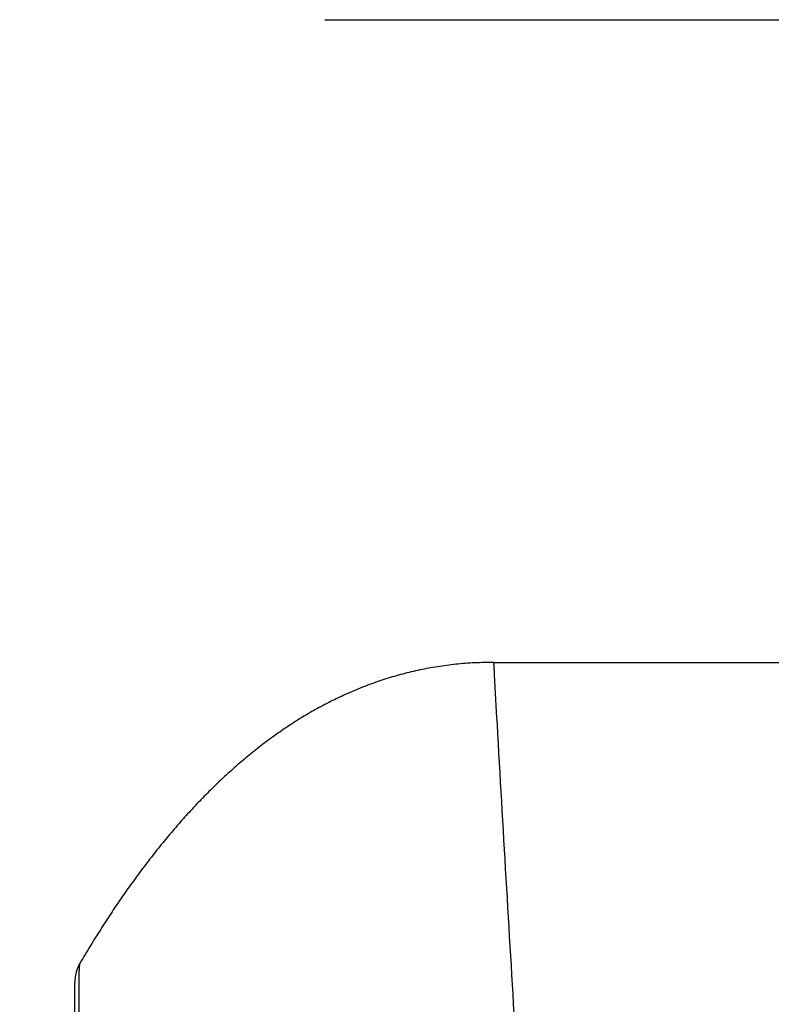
# Model space of a CAD drawing. Header units: millimetres. Extents: x 0 to 1300, y 0 to 891.
# Tile 82 of 127: x 353.5 to 363.09, y 455.94 to 468.5. Entities that reach past the tile are written whole.
import ezdxf

# ---------------------------------------------------------------- set-up
doc = ezdxf.new("R2010")
doc.units = ezdxf.units.MM
doc.header["$LTSCALE"] = 0.545669
doc.layers.add('NoLayerName_001', color=7, linetype='Continuous')
doc.styles.get("Standard").update_dxf_attribs({"font": 'txt', "bigfont": 'extfont2'})
doc.dimstyles.get("Standard").update_dxf_attribs({"dimtxt": 2.5, "dimasz": 2.5, "dimexe": 1, "dimexo": 1, "dimtad": 1, "dimdec": 3, "dimzin": 0, "dimdsep": 46, "dimtxsty": 'Standard', "dimcen": 2.5, "dimadec": 3, "dimazin": 0, "dimtfac": 0.75, "dimtdec": 3, "dimtmove": 0, "dimatfit": 3, "dimfxl": 1, "dimarcsym": 0})

# ---------------------------------------------------------------- blocks, each defined once
blk = doc.blocks.new('_OPEN30')
at = {"color": 0, "linetype": 'ByBlock', "lineweight": -2}
for p, q in [((-1, 0.267949), (0, 0)), ((0, 0), (-1, -0.267949)), ((0, 0), (-1, 0))]:
    blk.add_line(p, q, dxfattribs=at)
blk = doc.blocks.new('*D30')
at = {"layer": 'Defpoints', "color": 0}
for p in [(337.5, 522.5), (510, 495), (337.5, 368.708)]:
    blk.add_point(p, dxfattribs=at)
at = {"layer": 'NoLayerName_001', "color": 0, "linetype": 'Continuous', "lineweight": 13}
for p, q in [((337.5, 519.5), (337.5, 365.708)), ((510, 492), (510, 365.708)), ((505.5, 368.708), (342, 368.708))]:
    blk.add_line(p, q, dxfattribs=at)
at = {"layer": 'NoLayerName_001', "color": 0, "lineweight": 13, "xscale": 4.5, "yscale": 4.5, "zscale": 4.5, "rotation": 180}
blk.add_blockref('_OPEN30', (337.5, 368.708), dxfattribs=at)
at = {"layer": 'NoLayerName_001', "color": 0, "lineweight": 13, "xscale": 4.5, "yscale": 4.5, "zscale": 4.5}
blk.add_blockref('_OPEN30', (510, 368.708), dxfattribs=at)
at = {"layer": 'NoLayerName_001', "color": 0, "lineweight": 13, "insert": (423.75, 378.003), "char_height": 10.5, "attachment_point": 5}
blk.add_mtext('\\W0.8000;１７３', dxfattribs=at)

msp = doc.modelspace()

# ---------------------------------------------------------------- linework, layer by layer
at = {"layer": 'NoLayerName_001', "color": 7, "linetype": 'Continuous', "lineweight": 25}
msp.add_line((357.3931, 468.5), (398.6069, 468.5), dxfattribs=at)
at = {"layer": 'NoLayerName_001', "color": 60, "linetype": 'Continuous', "lineweight": 25}
for p, q in [((359.5505, 460.3), (366.1193, 460.3)), ((354.2005, 430.3112), (354.2005, 456.2148))]:
    msp.add_line(p, q, dxfattribs=at)
msp.add_arc((354.7005, 456.2148), 0.5, 149.48826, 179.99977, dxfattribs=at)
for points, knots in [([(359.5505, 460.3), (359.4685, 460.2979), (359.3064, 460.2969), (359.067, 460.2771), (358.8343, 460.2472), (358.6081, 460.2056), (358.388, 460.1535), (358.1738, 460.0912), (357.9652, 460.0194), (357.7618, 459.9386), (357.5633, 459.8493), (357.3696, 459.7518), (357.1806, 459.6463), (356.9959, 459.5332), (356.8156, 459.4127), (356.6393, 459.2851), (356.4669, 459.1509), (356.2983, 459.0102), (356.1333, 458.8632), (355.9718, 458.7102), (355.8136, 458.5514), (355.6588, 458.3869), (355.5071, 458.217), (355.3585, 458.0417), (355.2129, 457.8614), (355.0701, 457.6761), (354.93, 457.486), (354.7927, 457.2913), (354.6579, 457.0921), (354.5258, 456.8884), (354.3958, 456.6806), (354.3122, 456.5394), (354.2697, 456.4687)], [0, 0, 0, 0, 0.2461978, 0.4859608, 0.7202088, 0.9498169, 1.1756065, 1.3983375, 1.6187018, 1.8373188, 2.0547218, 2.2713736, 2.4876947, 2.7040642, 2.9208189, 3.1382539, 3.3566229, 3.5761415, 3.7970032, 4.0193821, 4.2434286, 4.4692702, 4.6970126, 4.9267409, 5.1585205, 5.3924049, 5.6284498, 5.8667028, 6.1072002, 6.3499677, 6.5950213, 6.8423677, 6.8423677, 6.8423677, 6.8423677]), ([(359.9868, 452.6839), (359.9608, 453.1567), (359.9084, 454.1198), (359.7794, 456.396), (359.6546, 458.4089), (359.572, 459.9499), (359.5576, 460.195), (359.5545, 460.2475), (359.5518, 460.2825), (359.5505, 460.3)], [0, 0, 0, 0, 1.4204983, 2.8936076, 6.839435, 7.4707675, 7.5233784, 7.5759882, 7.6285913, 7.6285913, 7.6285913, 7.6285913]), ([(354.2548, 456.1328), (354.2549, 456.1428), (354.2549, 456.1603), (354.2551, 456.1852), (354.2552, 456.2077), (354.2554, 456.2277), (354.2556, 456.2451), (354.2558, 456.2601), (354.2561, 456.2751), (354.2563, 456.29), (354.2566, 456.305), (354.2569, 456.3175), (354.2572, 456.3275), (354.2574, 456.3349), (354.2576, 456.3424), (354.2578, 456.3499), (354.2581, 456.3574), (354.2584, 456.3649), (354.2587, 456.3723), (354.259, 456.3798), (354.2594, 456.3873), (354.2597, 456.3948), (354.2602, 456.4023), (354.2607, 456.4097), (354.2612, 456.4172), (354.2618, 456.4247), (354.2625, 456.4321), (354.2633, 456.4395), (354.2642, 456.447), (354.2655, 456.4543), (354.2667, 456.4618), (354.2688, 456.4664), (354.2697, 456.4687)], [0, 0, 0, 0, 0.02994424, 0.05240265, 0.07486101, 0.09731914, 0.11229103, 0.12726274, 0.14223424, 0.15720569, 0.17217747, 0.18715004, 0.19463678, 0.20212374, 0.20961066, 0.21709724, 0.22458322, 0.23206835, 0.23955238, 0.2470355, 0.25451888, 0.26200391, 0.26949201, 0.27698468, 0.2844811, 0.29197429, 0.29945697, 0.30692304, 0.31438308, 0.321879, 0.32944275, 0.33691055, 0.33691055, 0.33691055, 0.33691055]), ([(354.2721, 454.706), (354.2708, 454.7774), (354.268, 454.92), (354.2644, 455.1341), (354.2612, 455.3481), (354.2587, 455.5383), (354.2568, 455.7048), (354.2557, 455.8237), (354.2551, 455.9188), (354.2548, 455.9901), (354.2547, 456.0615), (354.2548, 456.1091), (354.2548, 456.1328)], [0, 0, 0, 0, 0.2140364, 0.4280726, 0.6421099, 0.8561496, 0.9988441, 1.1415376, 1.2128837, 1.2842293, 1.3555747, 1.4269201, 1.4269201, 1.4269201, 1.4269201])]:
    msp.add_open_spline(points, degree=3, knots=knots, dxfattribs=at)

# ---------------------------------------------------------------- dimensions: what is measured, and where the dimension line sits
at = {"layer": 'NoLayerName_001', "color": 3, "linetype": 'Continuous', "lineweight": 13}
dim = msp.add_linear_dim(base=(337.5, 368.7081), p1=(510, 495), p2=(337.5, 522.5), angle=180, text='\\W0.8000;１７３', dimstyle='Standard', override={"dimtxt": 10.5, "dimasz": 4.5, "dimexe": 3, "dimexo": 3, "dimgap": 3, "dimzin": 8, "dimblk": 'OPEN30', "dimclrd": 0, "dimclre": 0, "dimclrt": 0, "dimtp": 0, "dimtm": 0, "dimlwd": 13, "dimlwe": 13}, dxfattribs=at)
dim.commit()
dim.dimension.update_dxf_attribs({"geometry": '*D30', "text_midpoint": (423.75, 368.7081), "dimtype": 160})

doc.saveas('drawing.dxf')
